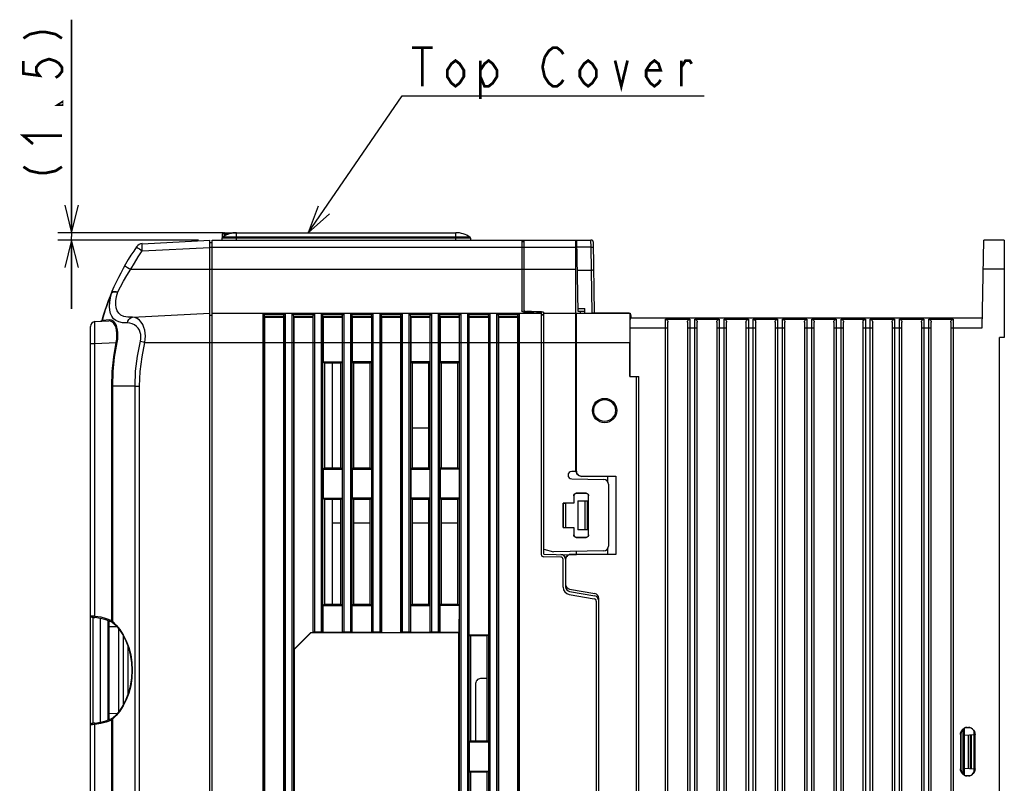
# Model space of a CAD drawing. Extents: x 27 to 410, y 32 to 287.
# Tile 16 of 30: x 138 to 209, y 203 to 258. Entities that reach past the tile are written whole.
import ezdxf

# ---------------------------------------------------------------- set-up
doc = ezdxf.new("R2010")
doc.units = 0
doc.header["$LTSCALE"] = 23.1
doc.layers.get('0').update_dxf_attribs({"linetype": 'CONTINUOUS'})
doc.layers.add('ALL_DIM', color=7, linetype='CONTINUOUS')
doc.layers.add('ALL_NOTE', color=7, linetype='CONTINUOUS')
doc.dimstyles.get("Standard").update_dxf_attribs({"dimtxt": 2.5, "dimasz": 2.5, "dimexe": 1.25, "dimexo": 0.625, "dimtad": 1, "dimcen": 2.5, "dimazin": 3, "dimtfac": 1, "dimtmove": 0, "dimatfit": 3})

# ---------------------------------------------------------------- blocks, each defined once
blk = doc.blocks.new('_OPEN')
at = {"color": 0, "linetype": 'BYBLOCK'}
for p, q in [((0, 0), (-1, 0.25)), ((-1, -0.25), (0, 0)), ((-1, 0), (0, 0))]:
    blk.add_line(p, q, dxfattribs=at)
blk = doc.blocks.new('*D8')
at = {"layer": 'ALL_DIM', "color": 2, "linetype": 'CONTINUOUS'}
for p, q in [((141.438, 242.561), (141.438, 258.036)), ((141.438, 258.036), (141.438, 242.296)), ((152.42, 242.561), (140.438, 242.561)), ((150.65, 242.03), (140.438, 242.03)), ((141.438, 237.03), (141.438, 242.296)), ((141.438, 242.03), (141.438, 237.03))]:
    blk.add_line(p, q, dxfattribs=at)
at = {"layer": 'ALL_DIM', "color": 2, "linetype": 'CONTINUOUS', "xscale": 2, "yscale": 2, "zscale": 2}
for p, rotation in [((141.438, 242.561), 270), ((141.438, 242.03), 90)]:
    blk.add_blockref('_OPEN', p, dxfattribs=dict(at, rotation=rotation))

msp = doc.modelspace()

# ---------------------------------------------------------------- linework, layer by layer
at = {"color": 7, "linetype": 'CONTINUOUS'}
for p, q in [((152.541, 242.473), (152.539, 242.326)), ((152.541, 242.561), (152.541, 242.473)), ((152.541, 242.561), (169.35, 242.561)), ((152.541, 242.473), (152.867, 242.473)), ((153.42, 242.03), (153.42, 242.561)), ((169.35, 242.03), (169.35, 242.561)), ((146.568, 241.764), (151.473, 242.021)), ((151.473, 201.851), (151.473, 242.021)), ((151.473, 241.853), (151.65, 241.853)), ((151.65, 141.14), (151.65, 242.03)), ((151.65, 242.03), (179.158, 242.03)), ((152.364, 242.387), (152.358, 242.03)), ((170.41, 242.156), (152.36, 242.156)), ((170.364, 242.242), (152.405, 242.242)), ((170.41, 242.156), (170.412, 242.03)), ((174.129, 242.03), (174.129, 236.887)), ((174.306, 241.903), (174.129, 241.906)), ((174.189, 241.905), (174.189, 242.03)), ((174.306, 236.782), (174.306, 242.03)), ((178.023, 242.03), (178.035, 241.322)), ((178.023, 242.03), (178.023, 225.224)), ((178.22, 236.826), (178.129, 242.03)), ((179.164, 241.508), (179.158, 242.03)), ((179.425, 236.72), (179.335, 241.856)), ((207.572, 235.658), (207.683, 242.03)), ((209.175, 242.03), (207.683, 242.03)), ((209.175, 242.03), (209.175, 234.95)), ((146.568, 241.234), (151.473, 241.491)), ((151.473, 241.499), (178.023, 241.499)), ((178.094, 241.251), (178.022, 241.251)), ((178.023, 241.322), (178.141, 241.322)), ((178.094, 241.322), (178.094, 241.251)), ((179.164, 241.508), (178.138, 241.508)), ((179.193, 239.851), (179.164, 241.508)), ((178.023, 240.451), (178.029, 240.451)), ((145.73, 239.906), (151.473, 239.906)), ((151.473, 239.906), (178.023, 239.906)), ((178.167, 239.851), (179.193, 239.851)), ((179.251, 236.72), (179.193, 239.851)), ((209.175, 239.906), (207.646, 239.906)), ((144.336, 238.211), (144.351, 238.205)), ((145.867, 236.417), (151.473, 236.711)), ((151.65, 236.72), (175.545, 236.72)), ((174.467, 236.764), (174.467, 236.841)), ((175.524, 236.737), (175.498, 236.741)), ((175.545, 236.72), (175.545, 219.194)), ((175.56, 236.617), (175.56, 236.816)), ((175.722, 219.197), (175.722, 236.777)), ((175.722, 236.72), (178.023, 236.72)), ((178.094, 225.232), (178.094, 236.72)), ((178.094, 236.72), (178.546, 236.72)), ((178.216, 237.053), (178.699, 237.053)), ((178.703, 236.826), (178.22, 236.826)), ((178.377, 236.826), (178.377, 236.72)), ((178.546, 236.72), (178.546, 236.712)), ((178.546, 236.712), (182.002, 236.712)), ((178.705, 236.712), (178.699, 237.053)), ((179.059, 236.72), (179.059, 236.712)), ((179.059, 236.72), (179.251, 236.72)), ((179.255, 236.72), (179.251, 236.72)), ((181.878, 236.72), (179.255, 236.72)), ((182.002, 236.366), (182.002, 236.712)), ((143.135, 236.101), (144.137, 236.153)), ((143.651, 236.189), (143.634, 236.187)), ((144.211, 236.219), (143.651, 236.189)), ((151.65, 236.543), (151.473, 236.543)), ((155.34, 141.227), (155.34, 236.633)), ((155.34, 236.633), (156.951, 236.633)), ((155.446, 141.353), (155.446, 236.508)), ((155.453, 236.432), (155.446, 236.508)), ((155.447, 236.496), (156.844, 236.496)), ((155.453, 236.432), (155.453, 141.428)), ((155.453, 236.432), (156.838, 236.432)), ((156.838, 236.432), (156.845, 236.508)), ((156.838, 236.432), (156.838, 141.428)), ((156.845, 236.508), (156.845, 141.353)), ((156.951, 236.633), (156.951, 141.227)), ((157.464, 141.227), (157.464, 236.633)), ((157.464, 236.633), (159.075, 236.633)), ((157.57, 141.353), (157.57, 236.508)), ((157.577, 236.432), (157.57, 236.508)), ((157.571, 236.496), (158.968, 236.496)), ((157.577, 236.432), (157.577, 212.288)), ((157.577, 236.432), (158.962, 236.432)), ((158.962, 236.432), (158.969, 236.508)), ((158.962, 236.432), (158.962, 213.518)), ((158.969, 236.508), (158.969, 213.525)), ((159.075, 236.633), (159.075, 213.533)), ((159.588, 213.533), (159.588, 236.633)), ((159.588, 236.633), (161.199, 236.633)), ((159.694, 213.525), (159.694, 236.508)), ((159.701, 236.432), (159.694, 236.508)), ((159.695, 236.496), (161.092, 236.496)), ((159.701, 236.432), (159.701, 233.18)), ((159.701, 236.432), (161.086, 236.432)), ((161.086, 236.432), (161.093, 236.508)), ((161.086, 236.432), (161.086, 233.18)), ((161.093, 236.508), (161.093, 213.525)), ((161.199, 236.633), (161.199, 213.533)), ((161.712, 213.533), (161.712, 236.633)), ((161.712, 236.633), (163.323, 236.633)), ((161.818, 213.525), (161.818, 236.508)), ((161.825, 236.432), (161.818, 236.508)), ((161.819, 236.496), (163.216, 236.496)), ((161.825, 236.432), (161.825, 233.18)), ((161.825, 236.432), (163.21, 236.432)), ((163.21, 236.432), (163.217, 236.508)), ((163.21, 236.432), (163.21, 233.18)), ((163.217, 236.508), (163.217, 213.525)), ((163.323, 236.633), (163.323, 213.533)), ((163.836, 213.533), (163.836, 236.633)), ((163.836, 236.633), (165.447, 236.633)), ((163.942, 213.525), (163.942, 236.508)), ((163.949, 236.432), (163.942, 236.508)), ((163.943, 236.496), (165.34, 236.496)), ((163.949, 236.432), (163.949, 213.518)), ((163.949, 236.432), (165.334, 236.432)), ((165.334, 236.432), (165.341, 236.508)), ((165.334, 236.432), (165.334, 213.518)), ((165.341, 236.508), (165.341, 213.525)), ((165.447, 236.633), (165.447, 213.533)), ((165.96, 213.533), (165.96, 236.633)), ((165.96, 236.633), (167.571, 236.633)), ((166.066, 213.525), (166.066, 236.508)), ((166.073, 236.432), (166.066, 236.508)), ((166.067, 236.496), (167.464, 236.496)), ((166.073, 236.432), (166.073, 233.18)), ((166.073, 236.432), (167.458, 236.432)), ((167.458, 236.432), (167.465, 236.508)), ((167.458, 236.432), (167.458, 233.18)), ((167.465, 236.508), (167.465, 213.525)), ((167.571, 236.633), (167.571, 213.533)), ((168.084, 213.533), (168.084, 236.633)), ((168.084, 236.633), (169.695, 236.633)), ((168.19, 213.525), (168.19, 236.508)), ((168.197, 236.432), (168.19, 236.508)), ((168.191, 236.496), (169.588, 236.496)), ((168.197, 236.432), (168.197, 233.18)), ((168.197, 236.432), (169.582, 236.432)), ((169.582, 236.432), (169.589, 236.508)), ((169.582, 236.432), (169.582, 233.18)), ((169.589, 236.508), (169.589, 141.353)), ((169.695, 236.633), (169.695, 141.227)), ((170.208, 141.227), (170.208, 236.633)), ((170.208, 236.633), (171.819, 236.633)), ((170.314, 141.353), (170.314, 236.508)), ((170.321, 236.432), (170.314, 236.508)), ((170.315, 236.496), (171.712, 236.496)), ((170.321, 213.356), (170.321, 236.432)), ((170.321, 236.432), (171.706, 236.432)), ((171.706, 236.432), (171.713, 236.508)), ((171.706, 236.432), (171.706, 213.356)), ((171.713, 236.508), (171.713, 141.353)), ((171.819, 236.633), (171.819, 141.227)), ((172.332, 141.227), (172.332, 236.633)), ((172.332, 236.633), (173.943, 236.633)), ((172.438, 141.353), (172.438, 236.508)), ((172.445, 236.432), (172.438, 236.508)), ((172.439, 236.496), (173.836, 236.496)), ((172.445, 236.432), (172.445, 141.428)), ((172.445, 236.432), (173.83, 236.432)), ((173.83, 236.432), (173.837, 236.508)), ((173.83, 236.432), (173.83, 141.428)), ((173.837, 236.508), (173.837, 141.353)), ((173.943, 236.633), (173.943, 141.227)), ((175.601, 236.612), (175.545, 236.619)), ((175.722, 236.568), (175.545, 236.571)), ((175.653, 236.602), (175.601, 236.612)), ((175.691, 236.593), (175.653, 236.602)), ((178.094, 236.52), (178.023, 236.521)), ((178.094, 236.083), (178.023, 236.082)), ((182.001, 236.366), (207.584, 236.366)), ((182.055, 236.546), (182.058, 236.401)), ((184.572, 142.473), (184.572, 236.271)), ((184.572, 236.271), (186.342, 236.271)), ((184.749, 142.733), (184.749, 236.054)), ((186.165, 236.054), (186.165, 142.733)), ((186.342, 236.271), (186.342, 142.473)), ((186.696, 142.473), (186.696, 236.271)), ((186.696, 236.271), (188.466, 236.271)), ((186.873, 142.733), (186.873, 236.054)), ((188.289, 236.054), (188.289, 142.733)), ((188.466, 236.271), (188.466, 142.473)), ((188.82, 142.473), (188.82, 236.271)), ((188.82, 236.271), (190.59, 236.271)), ((188.997, 142.733), (188.997, 236.054)), ((190.413, 236.054), (190.413, 142.733)), ((190.59, 236.271), (190.59, 142.473)), ((190.944, 142.473), (190.944, 236.271)), ((190.944, 236.271), (192.714, 236.271)), ((191.121, 142.733), (191.121, 236.054)), ((192.537, 236.054), (192.537, 142.733)), ((192.714, 236.271), (192.714, 142.473)), ((193.068, 142.473), (193.068, 236.271)), ((193.068, 236.271), (194.838, 236.271)), ((193.245, 142.733), (193.245, 236.054)), ((194.661, 236.054), (194.661, 142.733)), ((194.838, 236.271), (194.838, 142.473)), ((195.192, 142.473), (195.192, 236.271)), ((195.192, 236.271), (196.962, 236.271)), ((195.369, 142.733), (195.369, 236.054)), ((196.785, 236.054), (196.785, 142.733)), ((196.962, 236.271), (196.962, 142.473)), ((197.316, 142.473), (197.316, 236.271)), ((197.316, 236.271), (199.086, 236.271)), ((197.493, 142.733), (197.493, 236.054)), ((198.909, 236.054), (198.909, 142.733)), ((199.086, 236.271), (199.086, 142.473)), ((199.44, 142.473), (199.44, 236.271)), ((199.44, 236.271), (201.21, 236.271)), ((199.617, 142.733), (199.617, 236.054)), ((201.033, 236.054), (201.033, 142.733)), ((201.21, 236.271), (201.21, 142.473)), ((201.564, 142.473), (201.564, 236.271)), ((201.564, 236.271), (203.334, 236.271)), ((201.741, 142.733), (201.741, 236.054)), ((203.157, 236.054), (203.157, 142.733)), ((203.334, 236.271), (203.334, 142.473)), ((203.688, 142.473), (203.688, 236.271)), ((203.688, 236.271), (205.458, 236.271)), ((203.865, 142.733), (203.865, 236.054)), ((205.281, 236.054), (205.281, 142.733)), ((205.458, 236.271), (205.458, 142.473)), ((142.8, 192.293), (142.8, 235.747)), ((181.995, 232.118), (181.995, 235.658)), ((181.995, 235.658), (184.749, 235.658)), ((186.165, 235.658), (186.873, 235.658)), ((188.289, 235.658), (188.997, 235.658)), ((190.413, 235.658), (191.121, 235.658)), ((192.537, 235.658), (193.245, 235.658)), ((194.661, 235.658), (195.369, 235.658)), ((196.785, 235.658), (197.493, 235.658)), ((198.909, 235.658), (199.617, 235.658)), ((201.033, 235.658), (201.741, 235.658)), ((203.157, 235.658), (203.865, 235.658)), ((205.281, 235.658), (207.572, 235.658)), ((143.135, 234.51), (144.675, 234.59)), ((146.763, 234.596), (178.023, 234.596)), ((178.094, 234.596), (178.023, 234.595)), ((178.094, 234.596), (181.985, 234.596)), ((181.985, 232.118), (181.985, 234.596)), ((208.821, 142.923), (208.821, 234.95)), ((209.175, 234.95), (208.821, 234.95)), ((142.8, 234.51), (143.135, 234.51)), ((143.135, 214.709), (143.135, 234.51)), ((159.701, 233.18), (159.797, 233.084)), ((159.701, 233.18), (161.086, 233.18)), ((161.086, 233.18), (160.992, 233.085)), ((161.825, 233.18), (161.919, 233.086)), ((163.21, 233.18), (161.825, 233.18)), ((163.21, 233.18), (163.118, 233.088)), ((166.073, 233.18), (166.162, 233.091)), ((167.458, 233.18), (166.073, 233.18)), ((167.458, 233.18), (167.37, 233.092)), ((168.197, 233.18), (168.284, 233.093)), ((169.582, 233.18), (168.197, 233.18)), ((169.582, 233.18), (169.497, 233.095)), ((160.992, 233.085), (159.797, 233.084)), ((159.797, 233.084), (159.797, 225.488)), ((160.358, 233.085), (160.358, 225.488)), ((160.992, 225.487), (160.992, 233.085)), ((163.118, 233.088), (161.919, 233.086)), ((161.919, 233.086), (161.919, 225.486)), ((163.118, 225.485), (163.118, 233.088)), ((167.37, 233.092), (166.162, 233.091)), ((166.162, 233.091), (166.162, 225.481)), ((167.37, 225.48), (167.37, 233.092)), ((169.497, 233.095), (168.284, 233.093)), ((168.284, 233.093), (168.284, 225.479)), ((169.497, 225.478), (169.497, 233.095)), ((181.985, 232.118), (182.625, 232.118)), ((182.44, 232.118), (182.44, 146.804)), ((182.617, 232.118), (182.617, 146.804)), ((182.625, 146.804), (182.625, 232.118)), ((144.351, 214.393), (144.351, 231.41)), ((144.421, 231.41), (144.351, 231.41)), ((144.421, 214.305), (144.421, 231.41)), ((146.044, 231.41), (144.421, 231.41)), ((146.044, 192.293), (146.044, 231.41)), ((146.044, 231.41), (146.38, 231.41)), ((146.38, 192.293), (146.38, 231.41)), ((166.162, 228.394), (167.37, 228.395)), ((159.701, 225.392), (159.797, 225.488)), ((159.701, 225.392), (159.701, 223.268)), ((159.701, 225.392), (161.086, 225.392)), ((159.797, 225.488), (160.992, 225.487)), ((161.086, 225.392), (160.992, 225.487)), ((161.086, 225.392), (161.086, 223.268)), ((161.825, 225.392), (161.919, 225.486)), ((161.825, 225.392), (161.825, 223.268)), ((161.825, 225.392), (163.21, 225.392)), ((161.919, 225.486), (163.118, 225.485)), ((163.21, 225.392), (163.118, 225.485)), ((163.21, 225.392), (163.21, 223.268)), ((166.073, 225.392), (166.162, 225.481)), ((166.073, 225.392), (166.073, 223.268)), ((166.073, 225.392), (167.458, 225.392)), ((166.162, 225.481), (167.37, 225.48)), ((167.458, 225.392), (167.37, 225.48)), ((167.458, 225.392), (167.458, 223.268)), ((168.197, 225.392), (168.284, 225.479)), ((168.197, 225.392), (168.197, 223.268)), ((169.582, 225.392), (168.197, 225.392)), ((168.284, 225.479), (169.497, 225.478)), ((169.582, 225.392), (169.497, 225.478)), ((169.582, 225.392), (169.582, 223.268)), ((178.023, 225.224), (177.757, 225.22)), ((177.757, 224.68), (180.082, 224.639)), ((178.448, 224.861), (178.448, 224.878)), ((178.448, 224.878), (180.961, 224.878)), ((178.448, 224.861), (180.364, 224.862)), ((180.364, 224.862), (180.961, 224.878)), ((180.364, 224.862), (180.364, 224.487)), ((180.961, 224.878), (180.961, 219.18)), ((180.43, 224.285), (180.43, 219.792)), ((159.701, 223.268), (159.797, 223.172)), ((159.701, 223.268), (161.086, 223.268)), ((160.992, 223.173), (159.797, 223.172)), ((159.797, 223.172), (159.797, 215.576)), ((160.358, 223.173), (160.358, 215.576)), ((161.086, 223.268), (160.992, 223.173)), ((160.992, 215.575), (160.992, 223.173)), ((161.825, 223.268), (161.919, 223.174)), ((163.21, 223.268), (161.825, 223.268)), ((163.118, 223.176), (161.919, 223.174)), ((161.919, 223.174), (161.919, 215.574)), ((163.21, 223.268), (163.118, 223.176)), ((163.118, 215.573), (163.118, 223.176)), ((166.073, 223.268), (166.162, 223.179)), ((167.458, 223.268), (166.073, 223.268)), ((167.37, 223.18), (166.162, 223.179)), ((166.162, 223.179), (166.162, 215.569)), ((167.458, 223.268), (167.37, 223.18)), ((167.37, 215.568), (167.37, 223.18)), ((168.197, 223.268), (168.284, 223.181)), ((169.582, 223.268), (168.197, 223.268)), ((169.497, 223.183), (168.284, 223.181)), ((168.284, 223.181), (168.284, 215.567)), ((169.582, 223.268), (169.497, 223.183)), ((169.497, 215.566), (169.497, 223.183)), ((177.907, 223.454), (177.907, 222.923)), ((177.907, 223.454), (177.917, 223.445)), ((177.917, 223.445), (177.917, 222.914)), ((178.084, 223.631), (178.093, 223.622)), ((178.811, 223.631), (178.084, 223.631)), ((178.802, 223.623), (178.093, 223.622)), ((178.811, 223.631), (178.802, 223.623)), ((178.988, 223.454), (178.979, 223.446)), ((178.979, 220.613), (178.979, 223.446)), ((178.988, 220.604), (178.988, 223.454)), ((177.129, 222.923), (177.129, 221.135)), ((177.138, 222.914), (177.129, 222.923)), ((177.907, 222.923), (177.129, 222.923)), ((177.138, 221.144), (177.138, 222.914)), ((177.138, 222.914), (177.315, 222.914)), ((177.315, 222.914), (177.315, 221.144)), ((177.917, 222.914), (177.315, 222.914)), ((177.917, 222.914), (177.907, 222.923)), ((178.2, 223.091), (178.2, 220.967)), ((178.2, 223.091), (178.908, 223.091)), ((178.731, 220.967), (178.731, 223.091)), ((178.908, 220.967), (178.908, 223.091)), ((160.358, 221.487), (160.992, 221.488)), ((161.919, 221.488), (163.118, 221.489)), ((166.162, 221.491), (167.37, 221.492)), ((168.284, 221.492), (169.497, 221.493)), ((177.138, 221.144), (177.129, 221.135)), ((177.129, 221.135), (177.907, 221.135)), ((177.138, 221.144), (177.315, 221.144)), ((177.315, 221.144), (177.917, 221.144)), ((177.917, 221.144), (177.907, 221.135)), ((177.907, 221.135), (177.907, 220.604)), ((177.917, 221.144), (177.917, 220.613)), ((178.908, 220.967), (178.2, 220.967)), ((177.907, 220.604), (177.917, 220.613)), ((178.084, 220.427), (178.093, 220.436)), ((178.084, 220.427), (178.811, 220.427)), ((178.093, 220.436), (178.802, 220.436)), ((178.811, 220.427), (178.802, 220.436)), ((178.988, 220.604), (178.979, 220.613)), ((175.722, 219.564), (176.43, 219.374)), ((180.364, 219.59), (180.364, 219.196)), ((176.964, 218.995), (175.719, 219.017)), ((175.722, 219.197), (177.532, 219.166)), ((180.082, 219.438), (176.43, 219.374)), ((177.138, 216.811), (177.138, 218.818)), ((177.315, 218.826), (177.315, 216.839)), ((177.669, 219.18), (177.669, 219.195)), ((177.669, 219.195), (178.094, 219.195)), ((180.961, 219.18), (177.669, 219.18)), ((178.094, 219.195), (178.094, 219.403)), ((178.094, 219.197), (180.364, 219.196)), ((180.961, 219.18), (180.364, 219.196)), ((177.607, 216.668), (179.43, 216.346)), ((177.577, 216.288), (179.399, 215.966)), ((177.607, 216.491), (179.43, 216.169)), ((179.722, 189.121), (179.722, 215.998)), ((159.701, 215.48), (159.797, 215.576)), ((159.701, 213.518), (159.701, 215.48)), ((159.701, 215.48), (161.086, 215.48)), ((159.797, 215.576), (160.992, 215.575)), ((161.086, 215.48), (160.992, 215.575)), ((161.086, 215.48), (161.086, 213.518)), ((161.825, 215.48), (161.919, 215.574)), ((161.825, 213.518), (161.825, 215.48)), ((161.825, 215.48), (163.21, 215.48)), ((161.919, 215.574), (163.118, 215.573)), ((163.21, 215.48), (163.118, 215.573)), ((163.21, 215.48), (163.21, 213.518)), ((166.073, 215.48), (166.162, 215.569)), ((166.073, 213.518), (166.073, 215.48)), ((166.073, 215.48), (167.458, 215.48)), ((166.162, 215.569), (167.37, 215.568)), ((167.458, 215.48), (167.37, 215.568)), ((167.458, 215.48), (167.458, 213.518)), ((168.197, 215.48), (168.284, 215.567)), ((168.197, 213.518), (168.197, 215.48)), ((169.582, 215.48), (168.197, 215.48)), ((168.284, 215.567), (169.497, 215.566)), ((169.582, 215.48), (169.497, 215.566)), ((169.582, 215.48), (169.567, 213.518)), ((179.545, 215.792), (179.545, 189.326)), ((142.8, 214.753), (142.803, 214.727)), ((142.8, 214.753), (142.811, 214.747)), ((142.977, 214.623), (142.977, 206.921)), ((143.508, 214.547), (143.508, 206.997)), ((144.074, 214.386), (144.074, 207.158)), ((144.145, 214.36), (144.145, 207.184)), ((144.727, 213.94), (144.145, 213.93)), ((144.376, 214.265), (144.408, 214.247)), ((144.442, 214.223), (144.442, 214.223)), ((144.853, 213.788), (144.853, 207.756)), ((145.172, 213.312), (145.172, 208.231)), ((157.577, 212.288), (158.807, 213.518)), ((158.814, 213.502), (157.593, 212.281)), ((158.807, 213.518), (158.814, 213.502)), ((158.807, 213.518), (158.962, 213.518)), ((169.551, 213.502), (158.814, 213.502)), ((158.962, 213.518), (158.969, 213.525)), ((159.588, 213.533), (159.075, 213.533)), ((159.694, 213.525), (159.701, 213.518)), ((161.086, 213.518), (159.701, 213.518)), ((161.086, 213.518), (161.093, 213.525)), ((161.712, 213.533), (161.199, 213.533)), ((161.818, 213.525), (161.825, 213.518)), ((163.21, 213.518), (161.825, 213.518)), ((163.21, 213.518), (163.217, 213.525)), ((163.836, 213.533), (163.323, 213.533)), ((163.942, 213.525), (163.949, 213.518)), ((163.949, 213.518), (165.334, 213.518)), ((165.334, 213.518), (165.341, 213.525)), ((165.96, 213.533), (165.447, 213.533)), ((166.066, 213.525), (166.073, 213.518)), ((167.458, 213.518), (166.073, 213.518)), ((167.458, 213.518), (167.465, 213.525)), ((168.084, 213.533), (167.571, 213.533)), ((168.19, 213.525), (168.197, 213.518)), ((169.567, 213.518), (168.197, 213.518)), ((169.567, 213.518), (169.551, 213.502)), ((169.551, 195.51), (169.551, 213.502)), ((169.582, 195.495), (169.582, 213.518)), ((170.321, 213.356), (170.406, 213.272)), ((170.321, 213.356), (171.706, 213.356)), ((171.623, 213.273), (170.406, 213.272)), ((170.406, 213.272), (170.406, 205.653)), ((171.706, 213.356), (171.623, 213.273)), ((171.623, 205.651), (171.623, 213.273)), ((145.526, 212.512), (145.526, 209.032)), ((157.577, 212.288), (157.593, 212.281)), ((157.593, 212.281), (157.593, 195.51)), ((170.782, 209.818), (170.782, 205.652)), ((171.623, 210.171), (171.136, 210.171)), ((144.145, 207.649), (144.756, 207.639)), ((144.684, 207.487), (144.421, 207.239)), ((143.135, 192.293), (143.135, 206.835)), ((144.199, 207.205), (144.145, 207.204)), ((144.358, 207.269), (144.314, 207.248)), ((144.351, 192.293), (144.351, 207.151)), ((144.398, 207.291), (144.358, 207.269)), ((144.421, 192.293), (144.421, 207.239)), ((144.442, 207.321), (144.442, 207.321)), ((205.989, 206.099), (206.02, 206.13)), ((205.989, 206.099), (205.989, 203.621)), ((206.02, 206.13), (206.02, 203.591)), ((206.166, 206.48), (206.166, 203.24)), ((206.272, 203.156), (206.272, 206.567)), ((206.272, 206.062), (206.98, 206.099)), ((206.573, 203.642), (206.573, 206.078)), ((206.71, 203.635), (206.71, 206.085)), ((206.803, 203.63), (206.803, 206.09)), ((206.98, 203.395), (206.98, 206.326)), ((207.021, 203.592), (207.021, 206.129)), ((207.051, 206.099), (207.021, 206.129)), ((207.051, 203.621), (207.051, 206.099)), ((170.321, 205.568), (170.406, 205.653)), ((170.321, 205.568), (170.321, 203.444)), ((170.321, 205.568), (171.706, 205.568)), ((170.406, 205.653), (171.623, 205.651)), ((171.706, 205.568), (171.623, 205.651)), ((171.706, 205.568), (171.706, 203.444)), ((170.321, 203.444), (170.406, 203.36)), ((170.321, 203.444), (171.706, 203.444)), ((171.623, 203.361), (170.406, 203.36)), ((170.406, 203.36), (170.406, 195.741)), ((171.706, 203.444), (171.623, 203.361)), ((171.623, 195.739), (171.623, 203.361)), ((206.02, 203.591), (205.989, 203.621)), ((206.272, 203.658), (206.98, 203.621)), ((207.021, 203.592), (207.051, 203.621))]:
    msp.add_line(p, q, dxfattribs=at)
for points in [[(152.541, 242.473), (152.487, 242.469), (152.438, 242.457), (152.399, 242.438), (152.373, 242.414), (152.364, 242.387)], [(146.568, 241.234), (146.563, 241.351), (146.559, 241.463), (146.557, 241.564), (146.557, 241.648), (146.559, 241.711), (146.563, 241.75), (146.568, 241.764)], [(145.73, 239.906), (145.996, 240.357), (146.275, 240.8), (146.568, 241.234)], [(146.16, 241.537), (146.172, 241.524), (146.211, 241.492), (146.275, 241.444), (146.36, 241.382), (146.459, 241.31), (146.568, 241.234)], [(179.164, 241.508), (179.219, 241.509), (179.268, 241.51), (179.308, 241.51), (179.333, 241.509), (179.341, 241.508)], [(144.798, 238.254), (144.988, 238.636), (145.205, 239.041), (145.451, 239.463), (145.73, 239.906)], [(145.296, 240.169), (145.309, 240.157), (145.351, 240.13), (145.419, 240.088), (145.509, 240.034), (145.615, 239.972), (145.73, 239.906)], [(179.193, 239.851), (179.248, 239.851), (179.297, 239.852), (179.337, 239.852), (179.362, 239.851), (179.37, 239.851)], [(145.488, 236.01), (145.146, 236.02), (144.874, 236.077), (144.657, 236.176), (144.487, 236.314), (144.358, 236.487), (144.269, 236.694), (144.216, 236.933), (144.198, 237.204), (144.214, 237.505), (144.265, 237.84), (144.351, 238.205)], [(144.336, 238.211), (144.376, 238.258), (144.448, 238.288), (144.548, 238.297), (144.667, 238.285), (144.798, 238.254)], [(144.351, 238.205), (144.366, 238.216), (144.386, 238.229), (144.41, 238.24), (144.441, 238.252), (144.477, 238.261), (144.522, 238.268), (144.575, 238.273), (144.638, 238.273), (144.712, 238.267), (144.798, 238.254)], [(145.867, 236.417), (145.513, 236.424), (145.238, 236.48), (145.023, 236.579), (144.862, 236.716), (144.748, 236.89), (144.677, 237.098), (144.647, 237.338), (144.657, 237.611), (144.707, 237.917), (144.798, 238.254)], [(174.343, 236.775), (174.27, 236.789), (174.21, 236.806), (174.166, 236.828), (174.138, 236.855), (174.129, 236.887)], [(174.306, 236.897), (174.314, 236.879), (174.337, 236.864), (174.372, 236.853), (174.418, 236.845), (174.467, 236.841)], [(174.614, 236.758), (174.518, 236.761), (174.427, 236.766), (174.343, 236.775)], [(175.56, 236.816), (175.195, 236.824), (174.83, 236.833), (174.467, 236.841)], [(174.614, 236.758), (174.998, 236.753), (175.383, 236.748)], [(175.498, 236.741), (175.465, 236.744), (175.426, 236.747), (175.383, 236.748)], [(175.545, 236.73), (175.54, 236.733), (175.524, 236.737)], [(175.56, 236.816), (175.611, 236.813), (175.656, 236.806), (175.691, 236.798), (175.714, 236.787), (175.722, 236.777)], [(178.705, 236.742), (178.717, 236.732), (178.753, 236.726), (178.809, 236.722), (178.882, 236.721), (178.968, 236.72), (179.059, 236.72)], [(182.002, 236.712), (182, 236.668), (181.997, 236.586), (181.995, 236.468)], [(143.135, 234.51), (143.132, 234.786), (143.13, 235.054), (143.129, 235.305), (143.128, 235.532), (143.128, 235.728), (143.129, 235.887), (143.13, 236.004), (143.132, 236.076), (143.135, 236.101)], [(143.651, 236.189), (143.635, 236.156), (143.608, 236.133), (143.573, 236.123)], [(144.211, 236.219), (144.196, 236.186), (144.17, 236.162), (144.137, 236.153)], [(144.675, 234.59), (144.717, 234.826), (144.735, 235.052), (144.732, 235.266), (144.708, 235.467), (144.663, 235.653), (144.596, 235.819), (144.508, 235.96), (144.4, 236.068), (144.275, 236.135), (144.137, 236.153)], [(144.743, 234.576), (144.784, 234.824), (144.802, 235.061), (144.799, 235.286), (144.775, 235.497), (144.73, 235.692), (144.664, 235.867), (144.577, 236.015), (144.47, 236.129), (144.347, 236.199), (144.211, 236.219)], [(145.488, 236.01), (145.524, 236.138), (145.584, 236.25), (145.665, 236.337), (145.762, 236.394), (145.867, 236.417)], [(146.436, 234.677), (146.466, 234.842), (146.473, 235.004), (146.459, 235.163), (146.422, 235.32), (146.359, 235.474), (146.268, 235.622), (146.15, 235.756), (146.007, 235.868), (145.845, 235.951), (145.67, 235.999), (145.488, 236.01)], [(146.763, 234.596), (146.791, 234.821), (146.799, 235.041), (146.787, 235.256), (146.752, 235.469), (146.693, 235.679), (146.608, 235.881), (146.496, 236.065), (146.361, 236.218), (146.207, 236.332), (146.04, 236.4), (145.867, 236.417)], [(155.446, 236.508), (155.44, 236.535), (155.429, 236.561), (155.414, 236.582), (155.397, 236.6), (155.379, 236.615), (155.359, 236.626), (155.34, 236.633)], [(156.845, 236.508), (156.851, 236.535), (156.863, 236.561), (156.877, 236.582), (156.895, 236.6), (156.913, 236.615), (156.932, 236.626), (156.951, 236.633)], [(157.57, 236.508), (157.564, 236.535), (157.553, 236.561), (157.538, 236.582), (157.521, 236.6), (157.503, 236.615), (157.483, 236.626), (157.464, 236.633)], [(158.969, 236.508), (158.975, 236.535), (158.987, 236.561), (159.001, 236.582), (159.019, 236.6), (159.037, 236.615), (159.056, 236.626), (159.075, 236.633)], [(159.694, 236.508), (159.688, 236.535), (159.677, 236.561), (159.662, 236.582), (159.645, 236.6), (159.627, 236.615), (159.607, 236.626), (159.588, 236.633)], [(161.093, 236.508), (161.099, 236.535), (161.111, 236.561), (161.125, 236.582), (161.143, 236.6), (161.161, 236.615), (161.18, 236.626), (161.199, 236.633)], [(161.818, 236.508), (161.812, 236.535), (161.801, 236.561), (161.786, 236.582), (161.769, 236.6), (161.751, 236.615), (161.731, 236.626), (161.712, 236.633)], [(163.217, 236.508), (163.223, 236.535), (163.235, 236.561), (163.249, 236.582), (163.267, 236.6), (163.285, 236.615), (163.304, 236.626), (163.323, 236.633)], [(163.942, 236.508), (163.936, 236.535), (163.925, 236.561), (163.91, 236.582), (163.893, 236.6), (163.875, 236.615), (163.855, 236.626), (163.836, 236.633)], [(165.341, 236.508), (165.347, 236.535), (165.359, 236.561), (165.373, 236.582), (165.391, 236.6), (165.409, 236.615), (165.428, 236.626), (165.447, 236.633)], [(166.066, 236.508), (166.06, 236.535), (166.049, 236.561), (166.034, 236.582), (166.017, 236.6), (165.999, 236.615), (165.979, 236.626), (165.96, 236.633)], [(167.465, 236.508), (167.471, 236.535), (167.483, 236.561), (167.497, 236.582), (167.515, 236.6), (167.533, 236.615), (167.552, 236.626), (167.571, 236.633)], [(168.19, 236.508), (168.184, 236.535), (168.173, 236.561), (168.158, 236.582), (168.141, 236.6), (168.123, 236.615), (168.103, 236.626), (168.084, 236.633)], [(169.589, 236.508), (169.595, 236.535), (169.607, 236.561), (169.621, 236.582), (169.639, 236.6), (169.657, 236.615), (169.676, 236.626), (169.695, 236.633)], [(170.314, 236.508), (170.308, 236.535), (170.297, 236.561), (170.282, 236.582), (170.265, 236.6), (170.247, 236.615), (170.227, 236.626), (170.208, 236.633)], [(171.713, 236.508), (171.719, 236.535), (171.731, 236.561), (171.745, 236.582), (171.763, 236.6), (171.781, 236.615), (171.8, 236.626), (171.819, 236.633)], [(172.438, 236.508), (172.432, 236.535), (172.421, 236.561), (172.406, 236.582), (172.389, 236.6), (172.371, 236.615), (172.351, 236.626), (172.332, 236.633)], [(173.837, 236.508), (173.843, 236.535), (173.855, 236.561), (173.869, 236.582), (173.887, 236.6), (173.905, 236.615), (173.924, 236.626), (173.943, 236.633)], [(175.722, 236.578), (175.714, 236.585), (175.691, 236.593)], [(181.995, 236.468), (181.993, 236.317), (181.991, 236.133), (181.989, 235.922), (181.988, 235.687), (181.987, 235.432), (181.986, 235.162), (181.986, 234.882), (181.985, 234.596)], [(181.995, 235.658), (181.995, 235.796), (181.995, 235.929), (181.996, 236.051), (181.996, 236.159), (181.997, 236.247), (181.998, 236.312), (182, 236.353), (182.001, 236.366)], [(184.572, 236.271), (184.614, 236.265), (184.655, 236.247), (184.692, 236.217), (184.722, 236.173), (184.742, 236.119), (184.749, 236.054)], [(186.165, 236.054), (186.172, 236.119), (186.192, 236.173), (186.222, 236.217), (186.259, 236.247), (186.3, 236.265), (186.342, 236.271)], [(186.696, 236.271), (186.738, 236.265), (186.779, 236.247), (186.816, 236.217), (186.846, 236.173), (186.866, 236.119), (186.873, 236.054)], [(188.289, 236.054), (188.296, 236.119), (188.316, 236.173), (188.346, 236.217), (188.383, 236.247), (188.424, 236.265), (188.466, 236.271)], [(188.82, 236.271), (188.862, 236.265), (188.903, 236.247), (188.94, 236.217), (188.97, 236.173), (188.99, 236.119), (188.997, 236.054)], [(190.413, 236.054), (190.42, 236.119), (190.44, 236.173), (190.47, 236.217), (190.507, 236.247), (190.548, 236.265), (190.59, 236.271)], [(190.944, 236.271), (190.986, 236.265), (191.027, 236.247), (191.064, 236.217), (191.094, 236.173), (191.114, 236.119), (191.121, 236.054)], [(192.537, 236.054), (192.544, 236.119), (192.564, 236.173), (192.594, 236.217), (192.631, 236.247), (192.672, 236.265), (192.714, 236.271)], [(193.068, 236.271), (193.11, 236.265), (193.151, 236.247), (193.188, 236.217), (193.218, 236.173), (193.238, 236.119), (193.245, 236.054)], [(194.661, 236.054), (194.668, 236.119), (194.688, 236.173), (194.718, 236.217), (194.755, 236.247), (194.796, 236.265), (194.838, 236.271)], [(195.192, 236.271), (195.234, 236.265), (195.275, 236.247), (195.312, 236.217), (195.342, 236.173), (195.362, 236.119), (195.369, 236.054)], [(196.785, 236.054), (196.792, 236.119), (196.812, 236.173), (196.842, 236.217), (196.879, 236.247), (196.92, 236.265), (196.962, 236.271)], [(197.316, 236.271), (197.358, 236.265), (197.399, 236.247), (197.436, 236.217), (197.466, 236.173), (197.486, 236.119), (197.493, 236.054)], [(198.909, 236.054), (198.916, 236.119), (198.936, 236.173), (198.966, 236.217), (199.003, 236.247), (199.044, 236.265), (199.086, 236.271)], [(199.44, 236.271), (199.482, 236.265), (199.523, 236.247), (199.56, 236.217), (199.59, 236.173), (199.61, 236.119), (199.617, 236.054)], [(201.033, 236.054), (201.04, 236.119), (201.06, 236.173), (201.09, 236.217), (201.127, 236.247), (201.168, 236.265), (201.21, 236.271)], [(201.564, 236.271), (201.606, 236.265), (201.647, 236.247), (201.684, 236.217), (201.714, 236.173), (201.734, 236.119), (201.741, 236.054)], [(203.157, 236.054), (203.164, 236.119), (203.184, 236.173), (203.214, 236.217), (203.251, 236.247), (203.292, 236.265), (203.334, 236.271)], [(203.688, 236.271), (203.73, 236.265), (203.771, 236.247), (203.808, 236.217), (203.838, 236.173), (203.858, 236.119), (203.865, 236.054)], [(205.281, 236.054), (205.288, 236.119), (205.308, 236.173), (205.338, 236.217), (205.375, 236.247), (205.416, 236.265), (205.458, 236.271)], [(144.351, 231.41), (144.387, 232.476), (144.495, 233.538), (144.675, 234.59)], [(144.421, 231.41), (144.457, 232.471), (144.564, 233.528), (144.743, 234.576)], [(144.743, 234.576), (144.725, 234.58), (144.702, 234.585), (144.675, 234.59)], [(146.044, 231.41), (146.088, 232.509), (146.219, 233.6), (146.436, 234.677)], [(146.38, 231.41), (146.423, 232.481), (146.551, 233.546), (146.763, 234.596)], [(146.436, 234.677), (146.533, 234.653), (146.644, 234.625), (146.763, 234.596)], [(178.094, 225.232), (178.103, 225.153), (178.129, 225.078), (178.171, 225.011), (178.227, 224.955), (178.294, 224.913), (178.369, 224.887), (178.448, 224.878)], [(178.448, 224.861), (178.369, 224.87), (178.294, 224.896), (178.227, 224.938), (178.171, 224.995), (178.129, 225.061), (178.103, 225.137), (178.094, 225.215)], [(177.907, 223.454), (177.916, 223.509), (177.941, 223.558), (177.98, 223.598), (178.03, 223.623), (178.084, 223.631)], [(178.093, 223.622), (178.039, 223.614), (177.989, 223.589), (177.95, 223.549), (177.925, 223.5), (177.917, 223.445)], [(178.979, 223.446), (178.971, 223.5), (178.945, 223.55), (178.906, 223.589), (178.857, 223.614), (178.802, 223.623)], [(178.811, 223.631), (178.866, 223.623), (178.915, 223.598), (178.954, 223.558), (178.979, 223.509), (178.988, 223.454)], [(178.084, 220.427), (178.03, 220.436), (177.98, 220.461), (177.941, 220.5), (177.916, 220.549), (177.907, 220.604)], [(177.917, 220.613), (177.925, 220.558), (177.95, 220.509), (177.989, 220.47), (178.039, 220.445), (178.093, 220.436)], [(178.802, 220.436), (178.857, 220.444), (178.906, 220.469), (178.945, 220.509), (178.971, 220.558), (178.979, 220.613)], [(178.988, 220.604), (178.979, 220.549), (178.954, 220.5), (178.915, 220.461), (178.866, 220.436), (178.811, 220.427)], [(177.315, 218.841), (177.324, 218.919), (177.35, 218.994), (177.392, 219.061), (177.448, 219.118), (177.515, 219.16), (177.59, 219.186), (177.669, 219.195)], [(177.669, 219.18), (177.59, 219.172), (177.515, 219.145), (177.448, 219.103), (177.392, 219.047), (177.35, 218.98), (177.324, 218.905), (177.315, 218.826)], [(142.803, 214.727), (142.817, 214.694), (142.838, 214.67), (142.862, 214.654), (142.883, 214.645), (142.904, 214.638), (142.93, 214.632), (142.96, 214.626), (142.995, 214.62), (143.035, 214.614), (143.078, 214.609), (143.125, 214.604), (143.131, 214.603)], [(142.811, 214.747), (142.844, 214.739), (142.897, 214.731), (142.966, 214.723), (143.048, 214.716), (143.135, 214.709)], [(143.135, 214.709), (143.132, 214.673), (143.13, 214.642), (143.13, 214.618), (143.13, 214.605), (143.131, 214.603)], [(144.314, 214.296), (143.931, 214.44), (143.535, 214.543), (143.131, 214.603)], [(143.135, 214.709), (143.551, 214.647), (143.958, 214.541), (144.351, 214.393)], [(144.351, 214.393), (144.337, 214.36), (144.325, 214.331), (144.317, 214.309), (144.314, 214.297), (144.314, 214.296)], [(144.314, 214.296), (144.338, 214.284), (144.376, 214.265)], [(144.351, 214.393), (144.378, 214.364), (144.402, 214.334), (144.421, 214.305)], [(144.408, 214.247), (144.432, 214.231), (144.442, 214.223)], [(144.421, 214.305), (144.418, 214.274), (144.425, 214.246), (144.442, 214.223)], [(144.421, 214.305), (144.684, 214.057), (144.943, 213.74), (145.189, 213.358), (145.41, 212.914), (145.594, 212.423), (145.732, 211.895), (145.818, 211.34), (145.847, 210.772), (145.818, 210.204), (145.732, 209.65), (145.594, 209.121), (145.41, 208.63), (145.189, 208.187), (144.943, 207.804), (144.684, 207.487)], [(144.442, 214.223), (144.664, 214.016), (144.915, 213.713), (145.157, 213.341), (145.376, 212.906), (145.56, 212.421), (145.7, 211.895), (145.786, 211.342), (145.816, 210.775), (145.787, 210.207), (145.701, 209.654), (145.562, 209.128), (145.378, 208.642), (145.16, 208.207), (144.918, 207.834), (144.666, 207.53), (144.442, 207.321)], [(159.075, 213.533), (159.044, 213.533), (159.016, 213.532), (158.993, 213.53), (158.977, 213.527), (158.969, 213.525)], [(159.694, 213.525), (159.687, 213.527), (159.671, 213.53), (159.648, 213.532), (159.619, 213.533), (159.588, 213.533)], [(161.199, 213.533), (161.168, 213.533), (161.14, 213.532), (161.117, 213.53), (161.101, 213.527), (161.093, 213.525)], [(161.818, 213.525), (161.811, 213.527), (161.795, 213.53), (161.772, 213.532), (161.743, 213.533), (161.712, 213.533)], [(163.323, 213.533), (163.292, 213.533), (163.264, 213.532), (163.241, 213.53), (163.225, 213.527), (163.217, 213.525)], [(163.942, 213.525), (163.935, 213.527), (163.919, 213.53), (163.896, 213.532), (163.867, 213.533), (163.836, 213.533)], [(165.447, 213.533), (165.416, 213.533), (165.388, 213.532), (165.365, 213.53), (165.349, 213.527), (165.341, 213.525)], [(166.066, 213.525), (166.059, 213.527), (166.043, 213.53), (166.02, 213.532), (165.991, 213.533), (165.96, 213.533)], [(167.571, 213.533), (167.54, 213.533), (167.512, 213.532), (167.489, 213.53), (167.473, 213.527), (167.465, 213.525)], [(168.19, 213.525), (168.183, 213.527), (168.167, 213.53), (168.144, 213.532), (168.115, 213.533), (168.084, 213.533)], [(171.136, 210.171), (171.057, 210.163), (170.982, 210.136), (170.915, 210.094), (170.859, 210.038), (170.817, 209.971), (170.791, 209.896), (170.782, 209.818)], [(143.131, 206.94), (143.079, 206.935), (143.034, 206.929), (142.994, 206.924), (142.959, 206.918), (142.929, 206.912), (142.905, 206.906), (142.884, 206.899), (142.863, 206.89), (142.84, 206.875), (142.818, 206.851), (142.803, 206.818), (142.8, 206.791)], [(143.135, 206.835), (143.048, 206.828), (142.966, 206.821), (142.897, 206.813), (142.844, 206.805), (142.811, 206.797), (142.8, 206.791)], [(143.135, 206.835), (143.132, 206.87), (143.13, 206.902), (143.13, 206.926), (143.13, 206.939), (143.131, 206.94)], [(143.131, 206.94), (143.535, 207.001), (143.931, 207.104), (144.314, 207.248)], [(144.351, 207.151), (143.958, 207.003), (143.551, 206.897), (143.135, 206.835)], [(144.351, 207.151), (144.337, 207.184), (144.325, 207.213), (144.317, 207.235), (144.314, 207.246), (144.314, 207.248)], [(144.421, 207.239), (144.402, 207.21), (144.378, 207.179), (144.351, 207.151)], [(144.442, 207.321), (144.429, 207.311), (144.398, 207.291)], [(144.421, 207.239), (144.418, 207.27), (144.425, 207.298), (144.442, 207.321)], [(205.989, 206.099), (206, 206.208), (206.034, 206.314), (206.089, 206.41), (206.163, 206.493), (206.254, 206.559), (206.355, 206.604), (206.463, 206.627), (206.575, 206.627), (206.683, 206.604), (206.785, 206.559), (206.875, 206.494), (206.949, 206.411), (207.005, 206.316), (207.039, 206.209), (207.051, 206.099)], [(206.466, 206.627), (206.366, 206.606), (206.271, 206.564), (206.185, 206.502), (206.115, 206.424), (206.063, 206.334), (206.031, 206.234), (206.02, 206.13)], [(207.021, 206.129), (207.01, 206.232), (206.978, 206.332), (206.926, 206.422), (206.857, 206.5), (206.771, 206.563), (206.676, 206.605), (206.574, 206.627)], [(207.051, 203.621), (207.04, 203.512), (207.005, 203.406), (206.95, 203.31), (206.876, 203.228), (206.786, 203.162), (206.685, 203.116), (206.577, 203.093), (206.465, 203.093), (206.356, 203.116), (206.255, 203.161), (206.165, 203.227), (206.09, 203.309), (206.035, 203.405), (206, 203.511), (205.989, 203.621)], [(206.02, 203.591), (206.03, 203.488), (206.062, 203.388), (206.114, 203.298), (206.184, 203.22), (206.269, 203.157), (206.364, 203.115), (206.466, 203.093)], [(206.574, 203.093), (206.674, 203.115), (206.77, 203.157), (206.855, 203.219), (206.925, 203.297), (206.978, 203.387), (207.01, 203.488), (207.021, 203.592)]]:
    msp.add_lwpolyline(points, dxfattribs=at)
for radius in [0.885, 0.793]:
    msp.add_circle((180.147, 229.64), radius, dxfattribs=at)
for centre, radius, start, end in [((152.541, 242.384), 0.177, 90, 179), ((153.42, 240.791), 1.77, 90, 124.97041), ((169.35, 240.791), 1.77, 55.02959, 90), ((146.596, 241.234), 0.531, 93, 145.09907), ((152.466, 242.155), 0.106, 124.97041, 179), ((170.304, 242.155), 0.106, 1, 55.02959), ((179.158, 241.853), 0.177, 1, 90), ((160.677, 231.41), 17.7, 145.09907, 164.34324), ((178.023, 240.097), 0.354, 67.51138, 89), ((160.677, 231.41), 17.684, 157.40447, 164.32236), ((181.878, 236.543), 0.177, 72.20147, 90), ((143.154, 235.747), 0.354, 93, 180), ((143.548, 236.211), 0.0885, 285.9197, 344.34324), ((181.878, 236.543), 0.177, 1, 44.88626), ((182.093, 236.402), 0.0354, 181, 270), ((177.762, 224.95), 0.27, 91, 269), ((180.076, 224.285), 0.354, 0, 89), ((180.076, 219.792), 0.354, 271, 360), ((175.722, 219.194), 0.177, 180, 269), ((176.961, 218.818), 0.177, 0, 89), ((176.961, 218.821), 0.354, 3.12017, 89), ((177.669, 216.811), 0.531, 180, 260), ((177.669, 217.016), 0.354, 180, 260), ((177.669, 216.839), 0.354, 180, 260), ((179.368, 215.792), 0.177, 0, 80), ((179.368, 215.998), 0.354, 0, 80), ((179.368, 215.821), 0.354, 0, 80)]:
    msp.add_arc(centre, radius, start, end, dxfattribs=at)
at = {"layer": 'ALL_DIM', "color": 2, "linetype": 'CONTINUOUS', "const_width": 0.2}
for points in [[(137.938, 256.681), (138.405, 256.982), (139.105, 257.132), (139.571, 257.132), (140.271, 256.982), (140.738, 256.681)], [(137.938, 255.025), (137.938, 254.123), (139.105, 253.972), (138.871, 254.273), (138.871, 254.574), (139.105, 254.875), (139.338, 255.025), (139.805, 255.176), (140.271, 255.025), (140.505, 254.875), (140.738, 254.574), (140.738, 254.273), (140.505, 253.972), (140.271, 253.822)], [(140.738, 252.016), (140.738, 251.865), (140.505, 251.865), (140.738, 252.016)], [(138.638, 249.006), (137.938, 249.608), (140.738, 249.608)], [(137.938, 247.35), (138.405, 247.049), (139.105, 246.899), (139.571, 246.899), (140.271, 247.049), (140.738, 247.35)]]:
    msp.add_lwpolyline(points, dxfattribs=at)
at = {"layer": 'ALL_NOTE', "color": 2, "linetype": 'CONTINUOUS'}
for p, q in [((158.61, 242.561), (165.457, 252.499)), ((165.457, 252.499), (165.707, 252.499)), ((165.707, 252.499), (187.379, 252.499))]:
    msp.add_line(p, q, dxfattribs=at)
at = {"layer": 'ALL_NOTE', "color": 2, "linetype": 'CONTINUOUS', "const_width": 0.2}
for points in [[(166.158, 255.999), (167.663, 255.999)], [(166.911, 255.999), (166.911, 253.199)], [(175.79, 255.299), (176.091, 255.765), (176.392, 255.999), (176.693, 255.999), (176.994, 255.765), (177.145, 255.532)], [(177.145, 253.665), (176.994, 253.432), (176.693, 253.199), (176.392, 253.199), (176.091, 253.432), (175.941, 253.665), (175.79, 253.899), (175.64, 254.599), (175.79, 255.299)], [(169.921, 253.899), (169.62, 253.432), (169.319, 253.199), (169.018, 253.432), (168.717, 253.899), (168.717, 254.365), (169.018, 254.832), (169.319, 255.065), (169.62, 254.832), (169.921, 254.365), (169.921, 253.899)], [(171.125, 254.365), (171.426, 254.832), (171.727, 255.065), (172.028, 254.832), (172.329, 254.365), (172.329, 253.899), (172.028, 253.432), (171.727, 253.199), (171.426, 253.199), (171.125, 253.899)], [(171.125, 255.065), (171.125, 252.265)], [(179.553, 253.899), (179.252, 253.432), (178.951, 253.199), (178.65, 253.432), (178.349, 253.899), (178.349, 254.365), (178.65, 254.832), (178.951, 255.065), (179.252, 254.832), (179.553, 254.365), (179.553, 253.899)], [(180.907, 255.065), (181.359, 253.199), (181.81, 255.065)], [(184.218, 253.665), (184.068, 253.432), (183.767, 253.199), (183.466, 253.432), (183.165, 253.899), (183.165, 254.365), (183.466, 254.832), (183.767, 255.065), (184.068, 254.832), (184.218, 254.365), (183.165, 254.365)], [(185.723, 254.599), (186.024, 255.065), (186.325, 255.065), (186.476, 254.832)], [(185.723, 253.199), (185.723, 255.065)]]:
    msp.add_lwpolyline(points, dxfattribs=at)
at = {"layer": 'ALL_NOTE', "color": 2, "linetype": 'CONTINUOUS'}
msp.add_lwpolyline([(159.333, 244.492), (158.61, 242.561), (160.156, 243.924)], dxfattribs=at)

# ---------------------------------------------------------------- dimensions: what is measured, and where the dimension line sits
at = {"layer": 'ALL_DIM', "color": 2, "linetype": 'CONTINUOUS'}
dim = msp.add_linear_dim(base=(141.438, 242.561), p1=(150.65, 242.03), p2=(152.42, 242.561), angle=90, dimstyle='Standard', dxfattribs=at)
dim.commit()
dim.dimension.update_dxf_attribs({"geometry": '*D8', "text_midpoint": (140.738, 245.996), "dimtype": 128})

doc.saveas('drawing.dxf')
